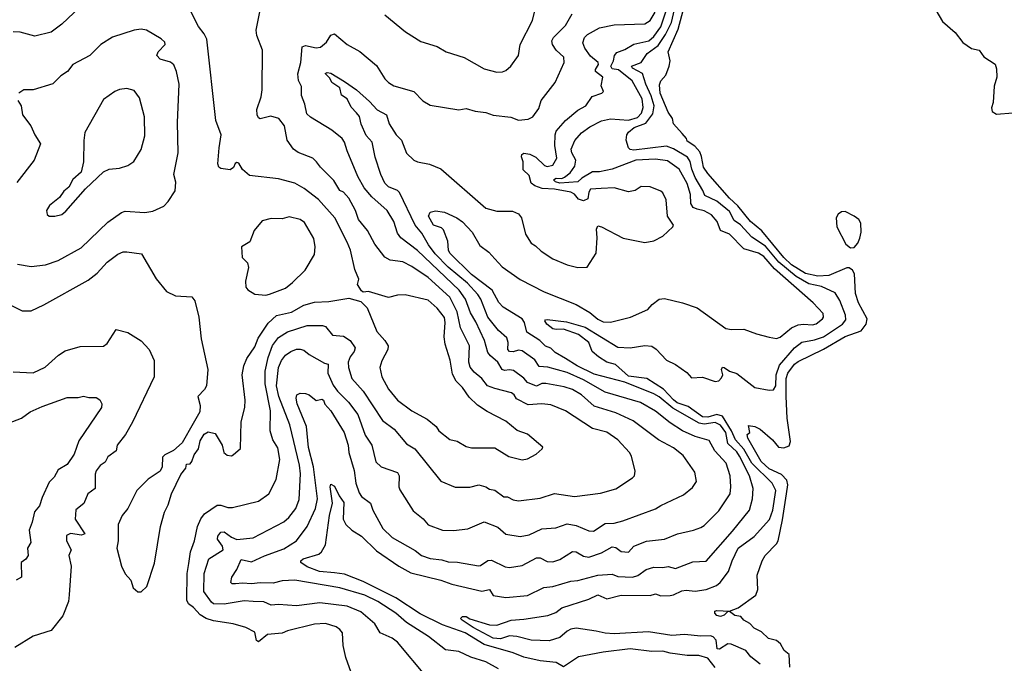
# Model space of a CAD drawing. Extents: x 1245432 to 1420865, y 606325 to 671314.
# Tile 178 of 256: x 1325841 to 1331298, y 652667 to 656233. Entities that reach past the tile are written whole.
import ezdxf

# ---------------------------------------------------------------- set-up
doc = ezdxf.new("R2010")
doc.units = 0

msp = doc.modelspace()

# ---------------------------------------------------------------- linework, layer by layer
at = {"layer": '0CON20XD'}
for points in [[(1326596.6, 656706.6), (1326629.2, 656605), (1326612, 656475), (1326596.7, 656455), (1326565, 656437.5), (1326494.6, 656415.4), (1326335, 656392.7), (1326255, 656362.2), (1326210, 656335), (1326075, 656208.8), (1326015.5, 656164.5), (1325925, 656141.4), (1325844.5, 656164.5), (1325805, 656166.1)], [(1329695, 652643.5), (1329655, 652695.3), (1329605, 652710.3), (1329539.5, 652709.5), (1329445, 652723.2), (1329405, 652734.7), (1329345, 652731.9), (1329225, 652746.8), (1329075, 652728.2), (1328937, 652703), (1328855, 652648), (1328815, 652670.4), (1328725, 652679.6), (1328635, 652700.4), (1328575.3, 652725.3), (1328415, 652771), (1328309.1, 652835), (1328185, 652880), (1328060.6, 652940.6), (1327925, 653029.5), (1327745, 653119.4), (1327641.4, 653161.4), (1327585, 653167.6), (1327502.9, 653175), (1327435, 653201.9), (1327398.8, 653225), (1327398.8, 653235), (1327411.2, 653245), (1327499.2, 653270.8), (1327514.4, 653285), (1327536.6, 653323.4), (1327557.1, 653485), (1327575.3, 653555), (1327561.5, 653645), (1327565, 653660), (1327585, 653648.8), (1327611.5, 653595), (1327637.9, 653557.9), (1327634.6, 653465), (1327648.5, 653435), (1327681.4, 653405), (1327735, 653371.8), (1327819.2, 653289.2), (1327942.7, 653205), (1328008.8, 653168.8), (1328175, 653127.1), (1328236, 653105), (1328402.6, 653067.4), (1328445, 653076.1), (1328465, 653042.1), (1328535, 653031.8), (1328655, 653043.4), (1328745, 653086.8), (1328795, 653092.5), (1328895, 653122.1), (1328935, 653124.7), (1329045, 653155.9), (1329125, 653160.4), (1329155, 653148.1), (1329236.7, 653145), (1329266.3, 653153.7), (1329313.6, 653186.4), (1329355, 653200.3), (1329405, 653196.9), (1329435, 653204), (1329475, 653191.4), (1329571.7, 653228.3), (1329645, 653232.9), (1329790.4, 653399.6), (1329886.2, 653515), (1329902.4, 653577.6), (1329905.3, 653635), (1329885.2, 653705), (1329831, 653815), (1329815, 653838.7), (1329765.8, 653885), (1329754.9, 653945), (1329725, 653987.2), (1329695, 654000.2), (1329635, 653992.2), (1329606.9, 653996.9), (1329461.2, 654081.2), (1329385, 654143.1), (1329355, 654160.2), (1329195, 654224.4), (1329025, 654269.2), (1328931.2, 654315), (1328865.2, 654355.2), (1328808.3, 654388.2), (1328785, 654412.7), (1328755, 654424.6), (1328724.5, 654455), (1328651.2, 654501.2), (1328637.9, 654555), (1328625.8, 654575.8), (1328519.5, 654639.5), (1328496.1, 654666.1), (1328460, 654735), (1328345, 654821), (1328225, 654940), (1328217.3, 654955), (1328213.1, 655005), (1328189.3, 655069.3), (1328179.3, 655079.3), (1328135, 655095.3), (1328107.2, 655145), (1328115, 655166.8), (1328144.6, 655174.6), (1328195, 655167.1), (1328263.8, 655135), (1328295, 655113.5), (1328349.1, 655055), (1328391.1, 654981.1), (1328440.8, 654945), (1328475, 654908.8), (1328515, 654863.1), (1328615, 654792.9), (1328748, 654725), (1328924.2, 654654.2), (1329000.1, 654610.1), (1329045, 654573.5), (1329075, 654559.6), (1329115, 654557.9), (1329225.3, 654584.7), (1329322.2, 654627.8), (1329346.2, 654655), (1329385, 654684.4), (1329415, 654688.2), (1329515, 654664.5), (1329595, 654637.3), (1329755, 654522.2), (1329785, 654516.9), (1329855, 654517.8), (1329925, 654491.5), (1329995, 654474.4), (1330035, 654467.1), (1330055, 654473.1), (1330118.9, 654525), (1330155, 654541.8), (1330185, 654546.5), (1330235, 654542.8), (1330255, 654548.2), (1330289.5, 654575), (1330295.5, 654585), (1330293.3, 654605), (1330238.5, 654665), (1330023.4, 654853.4), (1329965, 654920.3), (1329935, 654939), (1329855, 654963.8), (1329775, 655044.7), (1329725, 655065.4), (1329706.9, 655115), (1329675, 655152.1), (1329635, 655174.7), (1329595, 655182.5), (1329573.2, 655193.2), (1329560.6, 655215), (1329559, 655265), (1329540.6, 655325), (1329495, 655404.6), (1329430.6, 655450.6), (1329365, 655460.3), (1329255, 655453.7), (1329125, 655404.8), (1329055, 655389.7), (1329015, 655389.3), (1328955.9, 655355), (1328935, 655334.1), (1328835, 655327.9), (1328810.3, 655335), (1328799.3, 655345), (1328815, 655354), (1328845, 655353.4), (1328859.9, 655360.1), (1328891.7, 655385), (1328918.4, 655421.6), (1328922.7, 655455), (1328900.2, 655495), (1328896.8, 655515), (1328917.3, 655562.7), (1328955, 655606.5), (1329000.6, 655639.4), (1329065, 655673.4), (1329115, 655684), (1329215, 655676.8), (1329265, 655691.7), (1329287.1, 655715), (1329296.4, 655746.4), (1329291, 655795), (1329235, 655894.7), (1329160.4, 655955), (1329125, 655961.4), (1329116.2, 655975), (1329131.9, 656005), (1329136.7, 656035), (1329149.4, 656050.6), (1329195, 656067.8), (1329245, 656096.5), (1329326.8, 656115), (1329355, 656139.1), (1329395, 656193.2), (1329448, 656355)], [(1327865, 656260.4), (1327979.4, 656165), (1328065, 656111.4), (1328155, 656083.8), (1328204.4, 656054.4), (1328303.9, 656023.9), (1328415, 655961.1), (1328485, 655941.5), (1328516.4, 655943.6), (1328535, 655950.6), (1328562.9, 655975), (1328605.5, 656035), (1328614.5, 656095), (1328682.2, 656227.8), (1328708.5, 656335)], [(1330505, 654509.7), (1330532.3, 654545), (1330538.2, 654575), (1330490.4, 654665), (1330473.8, 654715), (1330466.5, 654825), (1330457.1, 654845), (1330437.8, 654857.8), (1330425, 654857.5), (1330325.7, 654815), (1330265, 654812.5), (1330195, 654827.5), (1330117.7, 654875), (1330075.9, 654915), (1329953.1, 655063.1), (1329891.7, 655115), (1329820.9, 655200.9), (1329775, 655243.4), (1329655, 655380), (1329630.4, 655415), (1329620.4, 655475), (1329610.3, 655500.3), (1329582.6, 655532.6), (1329540.6, 655560.6), (1329537.1, 655575), (1329512.2, 655602.2), (1329464.2, 655655), (1329458, 655685), (1329435, 655720.8), (1329391.1, 655825), (1329387.6, 655872.4), (1329395, 655894), (1329422.5, 655925), (1329441.1, 655975), (1329445.6, 656005), (1329434.6, 656055), (1329489.7, 656180.3), (1329523.7, 656305)], [(1326515, 653063.3), (1326545, 653092.5), (1326588.9, 653221.1), (1326621.4, 653425), (1326644.2, 653505), (1326664.2, 653545), (1326682.5, 653605), (1326735, 653712.5), (1326761.7, 653748.3), (1326765, 653770), (1326785, 653772.5), (1326795.8, 653785), (1326808.8, 653821.2), (1326832, 653855), (1326841.1, 653898.9), (1326863.1, 653936.9), (1326885, 653950), (1326925, 653940), (1326963.8, 653875), (1326972.5, 653835), (1326990.5, 653820.5), (1327015, 653816.7), (1327025, 653821.2), (1327065, 653857.5), (1327068.6, 654005), (1327088.1, 654085), (1327090.6, 654125), (1327074.4, 654265), (1327083.6, 654315), (1327099.1, 654355), (1327145, 654420.6), (1327162.3, 654467.7), (1327217.7, 654552.3), (1327265, 654594.7), (1327347.5, 654612.5), (1327415, 654651.4), (1327475, 654667.6), (1327555, 654671.2), (1327665, 654690), (1327731.7, 654671.7), (1327765.9, 654635.9), (1327820, 654505), (1327865, 654455.6), (1327882.9, 654425), (1327880.5, 654405), (1327847.6, 654342.4), (1327837.3, 654305), (1327847.3, 654255), (1327885, 654185.7), (1327934.4, 654125), (1328015, 654065.6), (1328099.2, 654019.2), (1328148.3, 653978.3), (1328164.2, 653955), (1328225, 653907.5), (1328265, 653897.5), (1328315, 653867.5), (1328345, 653860.8), (1328475, 653861.2), (1328552.4, 653812.4), (1328625, 653794.2), (1328655, 653800), (1328704.2, 653825.8), (1328736.7, 653855), (1328740, 653865), (1328655, 653937.1), (1328597.1, 653957.1), (1328535, 654008), (1328431.7, 654061.7), (1328377.9, 654097.9), (1328331.7, 654141.7), (1328295, 654195.6), (1328260.7, 654230.7), (1328239.5, 654269.5), (1328227.3, 654347.3), (1328199.2, 654435), (1328193, 654475), (1328199.2, 654555), (1328195, 654582), (1328155.5, 654635), (1328105, 654678.2), (1327978, 654708), (1327935, 654707.5), (1327885, 654692.9), (1327775, 654727.5), (1327745, 654723.3), (1327735, 654730), (1327713.3, 654765), (1327721.2, 654795), (1327697.9, 654847.9), (1327674.5, 654955), (1327655, 655000), (1327587.2, 655135), (1327497.5, 655237.5), (1327418.3, 655298.3), (1327365, 655326.4), (1327275, 655350.9), (1327115, 655368.8), (1327075, 655402.5), (1327055, 655437.5), (1327045, 655442.5), (1327035, 655436.7), (1327025.6, 655414.4), (1327008.3, 655401.7), (1326955, 655407.5), (1326945, 655416.7), (1326940, 655435), (1326946.5, 655523.5), (1326958.1, 655595), (1326928, 655675), (1326878, 656125), (1326863.8, 656155), (1326832.5, 656195), (1326783, 656293)], [(1327678.8, 652615), (1327648.3, 652698.3), (1327634.5, 652765), (1327630, 652835), (1327615.8, 652855), (1327595, 652869.5), (1327535, 652886.7), (1327475, 652883.4), (1327325, 652846.6), (1327295, 652833.8), (1327215, 652826.1), (1327165, 652786.2), (1327153.6, 652793.6), (1327145, 652839.4), (1327095, 652865.6), (1327025, 652886.1), (1326915, 652902.5), (1326875, 652915.3), (1326840.5, 652935), (1326805, 652975.5), (1326776.5, 652996.5), (1326767, 653017), (1326769.7, 653165), (1326779.2, 653219.2), (1326788.5, 653285), (1326810.7, 653345), (1326826, 653424), (1326845, 653467.5), (1326865, 653495.6), (1326935, 653542.5), (1326955, 653543.6), (1326995, 653530), (1327020.5, 653529.5), (1327165, 653564.3), (1327221.9, 653605), (1327262.9, 653685), (1327283.2, 653796.8), (1327271.3, 653861.3), (1327243.9, 653905), (1327229.3, 653955), (1327231.1, 654065), (1327200.9, 654215), (1327201.2, 654285), (1327218.3, 654361.7), (1327242.5, 654427.5), (1327275, 654472.2), (1327325, 654502.8), (1327435, 654538), (1327519.1, 654539.1), (1327535, 654533.1), (1327575, 654485.6), (1327635, 654479.6), (1327672.5, 654455), (1327699.4, 654415), (1327694.4, 654395), (1327672.9, 654365), (1327661.5, 654335), (1327663.6, 654305), (1327682.3, 654245), (1327745.2, 654175.2), (1327851.4, 654011.4), (1327916.9, 653965), (1327985, 653882.2), (1328030.8, 653855), (1328175.6, 653675.6), (1328255, 653641.9), (1328335, 653642.7), (1328385, 653655.7), (1328425, 653644.3), (1328445, 653631.1), (1328475, 653625.5), (1328525, 653589.1), (1328545, 653588.9), (1328575, 653572.5), (1328605, 653566.7), (1328725, 653582.1), (1328805, 653607.5), (1328915, 653591.1), (1329059.7, 653610.3), (1329145, 653634.2), (1329238, 653695), (1329247.5, 653705), (1329251.7, 653731.7), (1329231.8, 653815), (1329220.9, 653835), (1329155, 653904.6), (1329095, 653946.6), (1329015, 653967.9), (1328865.7, 654065), (1328785, 654098.2), (1328734.7, 654104.7), (1328658.6, 654098.6), (1328595, 654131.9), (1328581.5, 654155), (1328567.1, 654165), (1328475, 654189.5), (1328433.1, 654205), (1328402.5, 654245), (1328359.7, 654279.7), (1328338, 654308), (1328329.7, 654335), (1328334.2, 654425), (1328284.2, 654525), (1328265.9, 654615), (1328225, 654695.3), (1328105, 654804.7), (1328015, 654865.9), (1327965, 654890.4), (1327895, 654900.9), (1327865, 654917.5), (1327808.7, 654988.7), (1327768.2, 655065), (1327718.5, 655125), (1327702, 655175), (1327665, 655243.5), (1327635, 655277.8), (1327615, 655285.6), (1327581.3, 655341.3), (1327507.5, 655415), (1327486.2, 655445), (1327465, 655465.7), (1327385, 655497.8), (1327358.6, 655515), (1327322.9, 655565), (1327308.9, 655645), (1327276.9, 655685), (1327232.5, 655697.5), (1327174.4, 655684.4), (1327165, 655688.8), (1327156.6, 655706.6), (1327155.6, 655735), (1327179.6, 655805), (1327184.6, 655845), (1327186.7, 656065), (1327156.1, 656146.1), (1327152.5, 656175), (1327175.8, 656294.2)], [(1328495, 652635.3), (1328425.2, 652675.2), (1328340.7, 652700.7), (1328275, 652732.7), (1328200.7, 652740.7), (1328107.5, 652815), (1327985, 652893.2), (1327925, 652945.3), (1327825, 653008.4), (1327753.3, 653045), (1327615.2, 653085.2), (1327365, 653128), (1327295, 653123), (1327245, 653110.2), (1327173.4, 653113.4), (1327125, 653106.8), (1327075, 653111), (1327036.6, 653106.6), (1327017.8, 653107.8), (1327010.6, 653115), (1327016.2, 653145), (1327045, 653186.5), (1327068, 653242), (1327125, 653229.3), (1327197.2, 653262.8), (1327305, 653300.3), (1327375, 653346.2), (1327435, 653425.5), (1327480.2, 653525), (1327491.5, 653578.5), (1327468.5, 653755), (1327441.8, 653861.8), (1327429.8, 653979.8), (1327379.5, 654105), (1327373.1, 654135), (1327376.1, 654153.9), (1327395, 654163.8), (1327425, 654162), (1327445, 654154.3), (1327483.3, 654123.3), (1327515, 654130.6), (1327524.5, 654125), (1327532.3, 654102.3), (1327565.7, 654065), (1327638.8, 653945), (1327661.9, 653875), (1327665.3, 653835), (1327695.6, 653735.6), (1327704.2, 653665), (1327721.8, 653611.8), (1327735, 653591.5), (1327784.7, 653554.7), (1327797.7, 653515), (1327853.6, 653413.6), (1327905, 653364), (1328032, 653292), (1328068.6, 653265), (1328115, 653248.2), (1328180.5, 653240.5), (1328215, 653229.4), (1328268.1, 653228.1), (1328383.3, 653206.7), (1328395, 653208.1), (1328435, 653235.6), (1328455, 653239.1), (1328531.7, 653201.7), (1328555, 653198.5), (1328625, 653207.9), (1328705, 653251.1), (1328725, 653250.5), (1328765, 653230.9), (1328795, 653228.5), (1328835, 653242.2), (1328905, 653285.4), (1328925, 653284.6), (1328965, 653260), (1328995, 653254.7), (1329065, 653278.6), (1329125, 653312.5), (1329145, 653308.2), (1329175, 653286.1), (1329215, 653283.2), (1329245, 653315.4), (1329315, 653343.2), (1329415, 653354.7), (1329486, 653385), (1329575, 653404.6), (1329615, 653419.5), (1329635, 653431.1), (1329715, 653511.9), (1329778.5, 653605), (1329782.7, 653645), (1329778, 653705), (1329756.8, 653775), (1329693.2, 653843.2), (1329662.2, 653902.2), (1329585, 653923.2), (1329514.5, 653955), (1329445, 653998.4), (1329365, 654063.2), (1329281.2, 654111.2), (1329085, 654168.6), (1328965, 654238.1), (1328875, 654278.2), (1328767.6, 654307.6), (1328720.7, 654310.7), (1328695, 654349.1), (1328625, 654398.9), (1328605, 654401.9), (1328575, 654392.6), (1328555, 654393.8), (1328547.1, 654405), (1328548.8, 654445), (1328540.8, 654470.8), (1328495, 654510), (1328434.6, 654584.6), (1328396.2, 654685), (1328380.4, 654710.4), (1328322.9, 654772.9), (1328215, 654861.2), (1328143.1, 654935), (1328106.3, 654985), (1328070.6, 655050.6), (1328032.8, 655095), (1327946.5, 655275), (1327935, 655286.6), (1327885, 655307.5), (1327865, 655326.7), (1327841.8, 655375), (1327810.5, 655470.5), (1327795.3, 655555), (1327761.5, 655591.5), (1327733.6, 655653.6), (1327725, 655696.5), (1327707.2, 655717.2), (1327678.2, 655748.2), (1327655, 655794.4), (1327624.5, 655815), (1327614.7, 655854.7), (1327570.3, 655885), (1327559.8, 655909.8), (1327533.7, 655935), (1327545, 655940.8), (1327565, 655936.7), (1327640.7, 655890.7), (1327708, 655845), (1327780.5, 655780.5), (1327822.6, 655732.6), (1327873.4, 655705), (1327888.1, 655655), (1327927.3, 655595), (1327957.3, 655565), (1327985, 655492.7), (1328025, 655455.5), (1328045, 655445.5), (1328113, 655433), (1328175, 655406.7), (1328425, 655189.4), (1328485, 655171.9), (1328572.7, 655172.7), (1328605, 655158), (1328622.9, 655135), (1328644.3, 655045), (1328676, 654995), (1328700.3, 654980.3), (1328730.2, 654950.2), (1328795, 654907.5), (1328875, 654874.3), (1328935, 654860.8), (1328985, 654862), (1329035, 654940), (1329042, 655025), (1329037.7, 655072.3), (1329045, 655090), (1329065, 655085.6), (1329185, 655023.3), (1329305, 654998.9), (1329355, 655008.1), (1329406, 655034), (1329461.2, 655085), (1329464.2, 655095), (1329432, 655145), (1329424.4, 655235), (1329404.4, 655274.4), (1329393.4, 655283.4), (1329335, 655307.5), (1329285, 655308.1), (1329252.6, 655287.4), (1329215, 655280), (1329135, 655301.8), (1329062.6, 655297.4), (1329005, 655293.1), (1328995, 655278), (1328989.5, 655240.5), (1328965, 655229.5), (1328938.8, 655238.8), (1328915, 655266.1), (1328895, 655277.7), (1328805, 655294), (1328737.1, 655297.1), (1328695, 655312.7), (1328676.4, 655326.4), (1328665, 655370), (1328631.8, 655401.8), (1328630.6, 655445), (1328622.2, 655472.2), (1328624.6, 655485.4), (1328635, 655493.1), (1328667.6, 655487.6), (1328701.5, 655471.5), (1328748.6, 655425), (1328765, 655419.6), (1328795, 655427.8), (1328817.9, 655465), (1328807.3, 655535), (1328808.5, 655595), (1328815, 655615.7), (1328865.5, 655675), (1328935, 655732.5), (1328978.1, 655755), (1329013.4, 655806.6), (1329066.7, 655825), (1329075.7, 655834.3), (1329064.2, 655865.8), (1329071.9, 655915), (1329033, 655945), (1329032.5, 655957.5), (1329048, 655985), (1329046.2, 655995), (1329005, 656030), (1328973.6, 656075), (1328962.3, 656105), (1328971.5, 656135), (1328988.4, 656151.6), (1329055, 656188), (1329135, 656204.6), (1329305, 656209.1), (1329335, 656228.2), (1329362, 656275)], [(1329568.8, 653641.2), (1329591.9, 653675), (1329583.1, 653725), (1329518.8, 653818.8), (1329465, 653860), (1329381.9, 653905), (1329240.6, 654010.6), (1329145, 654054.7), (1329025, 654090.8), (1328955, 654153.8), (1328905, 654184.7), (1328859, 654199), (1328756.4, 654216.4), (1328735, 654216.6), (1328705, 654203.2), (1328695, 654205.3), (1328655, 654223.6), (1328635, 654246.4), (1328578.6, 654288.6), (1328555, 654293.2), (1328528.5, 654288.5), (1328515, 654294.2), (1328491.5, 654335), (1328449.6, 654369.6), (1328435, 654389.4), (1328417.5, 654455), (1328368.4, 654558.4), (1328339.6, 654609.6), (1328311.6, 654685), (1328276.8, 654735), (1328045, 654954.7), (1327953.6, 655025), (1327935, 655050), (1327914.2, 655114.2), (1327878.2, 655175), (1327792, 655252), (1327750.9, 655300.9), (1327715.8, 655365), (1327655.8, 655505.8), (1327640.8, 655555), (1327627.9, 655575), (1327570.7, 655620.7), (1327452.9, 655692.9), (1327432.1, 655712.1), (1327421.4, 655765), (1327403.4, 655813.4), (1327402, 655842), (1327403, 655863), (1327385.9, 655895.9), (1327383, 655933), (1327398.6, 655995), (1327407, 656083), (1327425, 656089.4), (1327485, 656076.5), (1327508.6, 656081.4), (1327542.3, 656107.7), (1327565, 656148), (1327585, 656154), (1327656.3, 656096.3), (1327727, 656057), (1327818.3, 655978.3), (1327863.8, 655905), (1327884.3, 655884.3), (1327915, 655866.9), (1328025, 655834.3), (1328075, 655784), (1328115, 655760), (1328275, 655734), (1328315, 655740), (1328365, 655725.8), (1328425, 655718.1), (1328465, 655704.4), (1328562.4, 655692.4), (1328605, 655677.1), (1328658.7, 655681.3), (1328685.4, 655694.6), (1328718.9, 655741.1), (1328731.4, 655785), (1328808.6, 655885), (1328858.1, 655995), (1328856.9, 656025), (1328813.6, 656065), (1328793.6, 656095), (1328789.5, 656115), (1328798.5, 656135), (1328865, 656200.5), (1328903.5, 656265)], [(1329945, 652661.5), (1329893.3, 652703.3), (1329865, 652737), (1329783.1, 652773.1), (1329765, 652774.7), (1329718.9, 652745), (1329706.4, 652746.4), (1329700.9, 652795), (1329685, 652813.9), (1329669.5, 652819.5), (1329615, 652816.4), (1329525, 652827), (1329455, 652820.9), (1329325, 652840.8), (1329135, 652830), (1329085, 652832.9), (1329035.7, 652845.7), (1328925, 652860.8), (1328895.9, 652855.9), (1328875.4, 652845), (1328835, 652809.6), (1328775, 652791.7), (1328675, 652794.9), (1328595.8, 652815), (1328555, 652818.7), (1328505, 652802.9), (1328465, 652806.1), (1328354, 652865), (1328292.7, 652905), (1328284.4, 652915.6), (1328294.6, 652925.4), (1328315.3, 652925.3), (1328335, 652913.1), (1328445, 652880.4), (1328485, 652878.9), (1328565, 652906.5), (1328635, 652910.5), (1328768.3, 652931.7), (1328812.4, 652947.6), (1328845, 652973.5), (1328995, 653021.5), (1329045, 653045.9), (1329095, 653024.7), (1329175, 653044.8), (1329335, 653042.7), (1329365, 653052.1), (1329395, 653040.8), (1329445, 653041.9), (1329465, 653045.7), (1329511.1, 653068.9), (1329535, 653072.9), (1329585, 653066.7), (1329646, 653075), (1329702.1, 653097.9), (1329722.5, 653115), (1329770, 653175), (1329789.5, 653235), (1329823.6, 653305), (1329910.5, 653369.5), (1329995.9, 653464.1), (1330015.6, 653515), (1330031.2, 653625), (1330011.8, 653665), (1329899.1, 653775), (1329855, 653852.8), (1329808.2, 653905), (1329785.8, 653955.8), (1329735.4, 654035.4), (1329705, 654045.3), (1329655, 654031.3), (1329625, 654032.9), (1329545, 654089.9), (1329485, 654110.9), (1329465, 654127.2), (1329408.6, 654185), (1329317.2, 654245), (1329215, 654257.7), (1329142.4, 654322.4), (1329095.6, 654335), (1329048.1, 654365), (1329013.3, 654395), (1328995.5, 654445), (1328938.8, 654488.8), (1328855, 654518.2), (1328815, 654515.8), (1328795, 654520.6), (1328762.9, 654545), (1328752.1, 654565), (1328755, 654570.8), (1328765, 654570.9), (1328871.7, 654558.3), (1328975, 654530), (1329155, 654418.2), (1329224.6, 654415.4), (1329305, 654427.3), (1329345, 654423.3), (1329368.1, 654408.1), (1329425, 654346.5), (1329475, 654321.6), (1329538.5, 654278.5), (1329565, 654249.3), (1329625, 654252.5), (1329695, 654228.9), (1329715, 654232.5), (1329731.2, 654248.8), (1329738.2, 654265), (1329729.6, 654295), (1329735, 654306.9), (1329745, 654305.4), (1329775, 654285.5), (1329815, 654271.8), (1329915, 654194.2), (1329995, 654179.4), (1330017.6, 654182.4), (1330030.7, 654205), (1330033.5, 654265), (1330051.4, 654318.6), (1330135, 654414.3), (1330175, 654446.7), (1330245, 654458.8), (1330295, 654475.2), (1330401.1, 654545), (1330419.4, 654570.6), (1330418, 654595), (1330386.4, 654676.4), (1330359.5, 654719.5), (1330285, 654754.4), (1330215, 654770.1), (1330145, 654809.1), (1330048.8, 654888.8), (1329975, 654978.2), (1329898.7, 655028.7), (1329835, 655095.6), (1329799.9, 655119.9), (1329775, 655169.6), (1329705, 655228.3), (1329637.9, 655257.9), (1329627.3, 655287.3), (1329585, 655358.2), (1329566.1, 655405), (1329557.5, 655447.5), (1329541.1, 655471.1), (1329465, 655518), (1329425, 655531.3), (1329245, 655510.6), (1329225, 655513.9), (1329215, 655522.6), (1329201.4, 655565), (1329205, 655594.2), (1329215, 655610.6), (1329247.1, 655635), (1329310.8, 655659.2), (1329349.3, 655710.7), (1329357.7, 655755), (1329341.1, 655811.1), (1329310.1, 655875), (1329293.3, 655935), (1329237.1, 655965), (1329232.2, 655975), (1329285.9, 655995), (1329318.8, 656045), (1329379.3, 656090.7), (1329420, 656150), (1329452.8, 656217.2), (1329469.9, 656290.1)], [(1330917.8, 656285), (1330955, 656222.5), (1331025, 656161.2), (1331067.3, 656107.3), (1331115, 656073.8), (1331157.5, 656065), (1331185, 656026.7), (1331246, 655986), (1331255, 655960), (1331256.2, 655915), (1331241.4, 655865), (1331236.7, 655775), (1331226.7, 655745), (1331231.2, 655725), (1331255, 655708.8), (1331345, 655717.5)], [(1325905, 654865.6), (1325985, 654874.4), (1326055, 654897.8), (1326181.4, 654968.6), (1326328.7, 655111.3), (1326405, 655164.4), (1326425, 655171.1), (1326535, 655165.4), (1326578.7, 655171.3), (1326639.5, 655200.5), (1326663.3, 655225), (1326703.3, 655285), (1326706.4, 655333.6), (1326695.7, 655375.7), (1326718.8, 655495), (1326716.6, 655663.4), (1326725.3, 655875), (1326711, 655945), (1326695, 655983.3), (1326676.8, 655996.8), (1326618.8, 656015), (1326602, 656035), (1326608, 656055), (1326647.1, 656095), (1326645, 656108.8), (1326625, 656127.1), (1326544.4, 656174.4), (1326515, 656180), (1326475, 656175.6), (1326355, 656136.7), (1326290, 656095), (1326229.2, 656035), (1326136.2, 655985), (1326106.2, 655945), (1326068.7, 655921.3), (1326025, 655878), (1325915, 655844), (1325865, 655844), (1325836.7, 655825)], [(1326003.6, 655143.6), (1326035, 655144), (1326075, 655154), (1326097.6, 655172.4), (1326206.7, 655295), (1326305, 655390), (1326337.5, 655405), (1326395, 655410.8), (1326440, 655425), (1326473.1, 655446.9), (1326515, 655513.3), (1326535, 655590), (1326533.6, 655695), (1326505, 655800), (1326475, 655840), (1326435, 655850.8), (1326395, 655845.8), (1326367.5, 655835), (1326305, 655790), (1326203, 655607), (1326195.8, 655564.2), (1326194, 655445), (1326181.2, 655388.8), (1326135, 655346.7), (1326114.2, 655305.8), (1326085, 655283.3), (1326061.4, 655248.6), (1326005.8, 655204.2), (1325990, 655175), (1325993, 655153), (1326003.6, 655143.6)], [(1325830, 655785), (1325850, 655755), (1325856.7, 655705), (1325902.5, 655645), (1325924.2, 655595), (1325955.7, 655545), (1325921.9, 655455), (1325825, 655330.8)], [(1330445, 654968.2), (1330465, 654971.5), (1330485.7, 654994.3), (1330497, 655023), (1330504.8, 655055.2), (1330502, 655105), (1330491.2, 655125), (1330464.7, 655144.7), (1330415, 655169.6), (1330395, 655168), (1330376.8, 655155), (1330365.8, 655135), (1330370.2, 655085), (1330418.7, 654988.7), (1330445, 654968.2)], [(1327205, 654707.1), (1327225, 654711.4), (1327314.4, 654745.6), (1327353.4, 654776.6), (1327422.5, 654845), (1327475, 654932), (1327478.8, 654975), (1327470.4, 655020.4), (1327418.9, 655108.9), (1327395.4, 655125.4), (1327335, 655141.1), (1327295, 655129.2), (1327235, 655131.2), (1327185, 655118.8), (1327141.2, 655065), (1327117.1, 655002.9), (1327071.2, 654975), (1327073.8, 654915), (1327103.3, 654885), (1327109.5, 654859.5), (1327092.5, 654785), (1327095, 654750), (1327105, 654736.2), (1327145, 654712), (1327205, 654707.1)], [(1325664, 654714), (1325855, 654620.6), (1325905, 654619.4), (1325975, 654653.3), (1326219.7, 654790.3), (1326271.1, 654828.9), (1326325, 654888.6), (1326385, 654934), (1326415, 654946), (1326435, 654946.2), (1326515.5, 654935.5), (1326597.4, 654797.4), (1326655, 654726), (1326705, 654702.9), (1326795, 654696.9), (1326811.5, 654675), (1326833.5, 654585), (1326846.7, 654465), (1326884.2, 654295), (1326876, 654205), (1326865, 654183.3), (1326828.8, 654145), (1326841.2, 654095), (1326839.7, 654060.3), (1326802, 653995), (1326741.7, 653888.3), (1326693.3, 653845), (1326645, 653821.4), (1326631.9, 653808.1), (1326631.6, 653755), (1326619.2, 653730.9), (1326553.6, 653686.4), (1326490.8, 653625), (1326440, 653525), (1326409.2, 653485), (1326386.7, 653435), (1326386.2, 653345), (1326379.2, 653305), (1326406, 653205), (1326425, 653163.3), (1326457.7, 653127.7), (1326470, 653085), (1326495, 653063.3), (1326515, 653063.3)], [(1325828.6, 654878.6), (1325905, 654865.6)], [(1325805, 654281.4), (1325915, 654276), (1325983.2, 654306.8), (1326056.7, 654375), (1326092.3, 654397.7), (1326177.2, 654422.8), (1326305, 654424.2), (1326325, 654438), (1326375, 654516), (1326440.7, 654499.3), (1326515, 654452.9), (1326557.8, 654405), (1326586.4, 654345), (1326585.6, 654255), (1326466.4, 654003.6), (1326426.9, 653935), (1326382.2, 653875), (1326376.4, 653843.6), (1326328.8, 653811.2), (1326315, 653781.2), (1326286.4, 653763.6), (1326265, 653733.8), (1326259.6, 653715), (1326260, 653635), (1326219.1, 653605), (1326197, 653553), (1326152.7, 653517.3), (1326148.2, 653465), (1326202.5, 653385), (1326183.5, 653376.5), (1326123.3, 653386.7), (1326100.8, 653375), (1326100, 653345), (1326125.7, 653295), (1326112.9, 653265), (1326125.8, 653205), (1326115.8, 653045.8), (1326111.3, 653008.7), (1326079.6, 652930.4), (1326015, 652848.6), (1325915, 652818), (1325815, 652754)], [(1330109.7, 652645), (1330106.1, 652715), (1330078.2, 652738.2), (1330058, 652775), (1330035, 652792.9), (1329991.2, 652805), (1329951.7, 652841.7), (1329911.2, 652861.2), (1329887.9, 652887.9), (1329855, 652905.8), (1329836.7, 652926.7), (1329805, 652931.5), (1329775, 652953.8), (1329765, 652953.3), (1329745.6, 652934.4), (1329725, 652925.3), (1329705, 652932.5), (1329693.5, 652945), (1329694.3, 652955), (1329705, 652959.6), (1329774.2, 652955.8), (1329823.3, 652975), (1329920, 653045), (1329931.2, 653075), (1329927.5, 653155), (1329955.7, 653235), (1329971.9, 653265), (1330035, 653329.1), (1330043.8, 653346.2), (1330069, 653461), (1330089.8, 653605), (1330097.5, 653655), (1330091.7, 653681.7), (1330062.9, 653712.9), (1329994, 653745), (1329950, 653785), (1329876.7, 653915), (1329873.3, 653935), (1329887.5, 653945), (1329880, 653985), (1329915, 653978.9), (1329945, 653964.3), (1330012.9, 653905), (1330045.3, 653865.3), (1330075, 653860.6), (1330105, 653871.1), (1330113.5, 653895), (1330094.5, 654025), (1330089.4, 654145), (1330088.8, 654245), (1330098.3, 654275), (1330135, 654323.7), (1330155, 654338.6), (1330295, 654406.7), (1330415, 654478.3), (1330505, 654509.7)], [(1328095, 652591.1), (1327935, 652783.5), (1327905, 652805.5), (1327838.6, 652835), (1327808.5, 652885), (1327731.4, 652951.4), (1327655, 652983.2), (1327505, 653001.9), (1327375, 652985.3), (1327275, 652992.1), (1327235, 652988.5), (1327195, 653006.9), (1327135, 653009.4), (1327085, 653013.2), (1326975, 652993.7), (1326915, 652996.9), (1326903.5, 653005), (1326861.9, 653065), (1326864.2, 653165), (1326889.3, 653245), (1326968.5, 653295), (1326965.9, 653315), (1326936.5, 653355), (1326938.8, 653371.2), (1326955, 653393.6), (1326975, 653395.6), (1327015, 653365.3), (1327045, 653352.5), (1327135, 653362.5), (1327305, 653450.9), (1327332.2, 653475), (1327371.8, 653525), (1327390, 653575), (1327396.5, 653716.5), (1327390.9, 653765), (1327338.8, 653988.8), (1327277.8, 654145), (1327263.4, 654205), (1327275.7, 654305), (1327292.6, 654345), (1327315, 654373.6), (1327344.4, 654395), (1327375, 654407.5), (1327395, 654407.7), (1327415, 654401.5), (1327445, 654377.8), (1327530.7, 654330.7), (1327550, 654325), (1327548.8, 654275), (1327578.1, 654208.1), (1327601.5, 654175), (1327663.3, 654113.3), (1327714.8, 654044.8), (1327755, 653931.4), (1327792.7, 653875), (1327815, 653784), (1327845, 653755.7), (1327935, 653724.2), (1327943.5, 653705), (1327942.9, 653645), (1327948, 653628), (1328021.1, 653511.1), (1328076.7, 653466.7), (1328105, 653434.5), (1328185, 653403.6), (1328245, 653402.2), (1328325, 653411.9), (1328415, 653450.6), (1328491.2, 653421.2), (1328535, 653382.2), (1328615, 653370), (1328665, 653378.5), (1328735, 653411.5), (1328813, 653417), (1328875, 653440.5), (1328925, 653430.4), (1328995, 653401.2), (1329021.5, 653398.5), (1329085, 653440.7), (1329135, 653443.3), (1329184, 653456), (1329365, 653521.9), (1329395, 653541.9), (1329519.4, 653600.6), (1329568.8, 653641.2)], [(1325745, 653983.6), (1325851.4, 654025), (1325899.6, 654060.4), (1325965, 654090.3), (1326105, 654140), (1326165, 654140), (1326195, 654146.5), (1326225, 654138.9), (1326265, 654139.6), (1326285, 654127.1), (1326295.8, 654105), (1326294, 654085), (1326169.8, 653900.2), (1326142.9, 653825), (1326105, 653767.5), (1326055, 653739.4), (1326031.8, 653698.2), (1326005, 653670), (1325965.7, 653585), (1325951.3, 653538.7), (1325923.2, 653506.8), (1325910.7, 653449.3), (1325893.1, 653405), (1325903.1, 653336.9), (1325884.3, 653305), (1325887.8, 653265), (1325876, 653244), (1325849.4, 653225), (1325850.6, 653145), (1325822.4, 653127.6)]]:
    msp.add_lwpolyline(points, dxfattribs=at)

doc.saveas('drawing.dxf')
